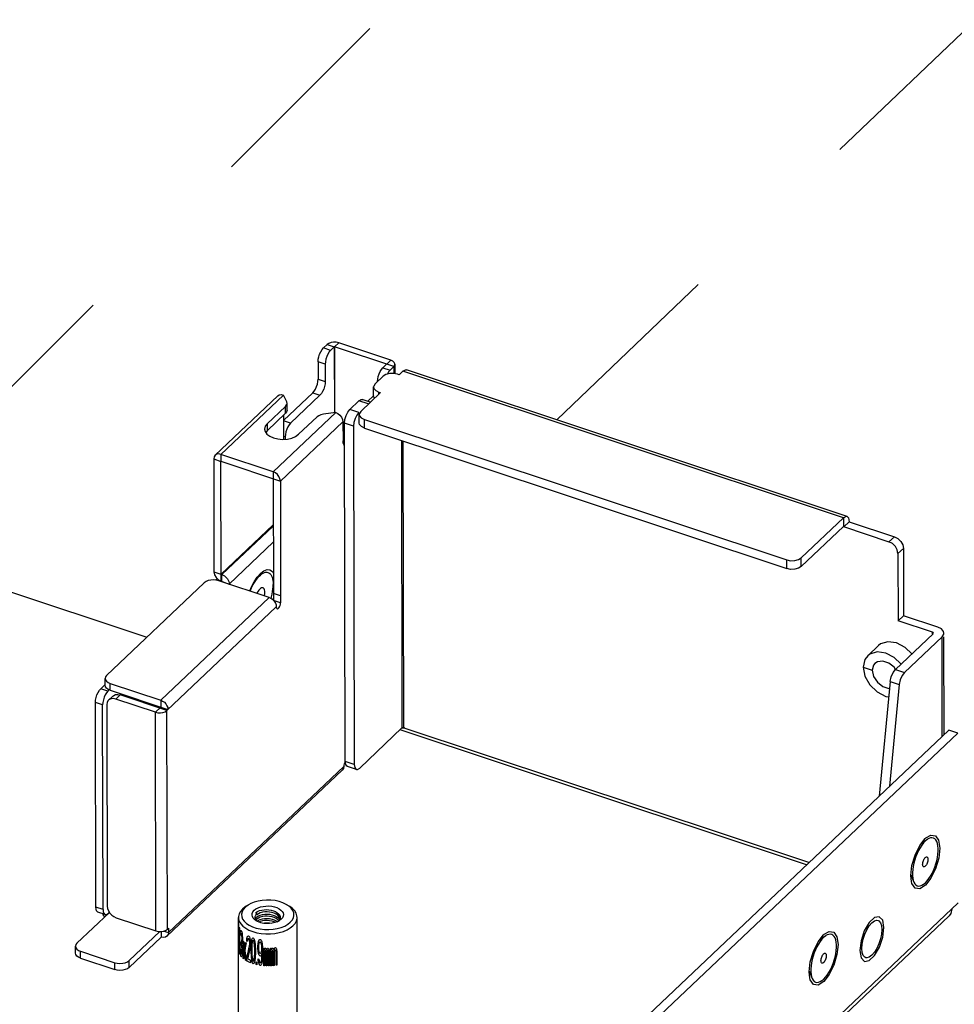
# Model space of a CAD drawing. Extents: x 0 to 1189, y 0 to 841.
# Tile 48 of 256: x 637 to 668, y 173 to 206. Entities that reach past the tile are written whole.
import ezdxf

# ---------------------------------------------------------------- set-up
doc = ezdxf.new("R2010")
doc.units = 0
doc.header["$LTSCALE"] = 65.395
doc.linetypes.add('DASHED', pattern=[0.2, 0.1, -0.1])
doc.layers.get('0').update_dxf_attribs({"linetype": 'CONTINUOUS'})
doc.layers.add('02___PRT_ALL_AXES', color=7, linetype='CONTINUOUS')
doc.layers.add('ALL_FEATURES', color=7, linetype='CONTINUOUS')

msp = doc.modelspace()

# ---------------------------------------------------------------- linework, layer by layer
at = {"color": 7, "linetype": 'DASHED'}
for p, q in [((634.568, 191.969), (660.728, 218.106)), ((654.688, 192.762), (675.322, 212.478))]:
    msp.add_line(p, q, dxfattribs=at)
at = {"color": 3, "linetype": 'Continuous'}
for p, q in [((647.014, 195.279), (646.891, 195.163)), ((649.145, 194.756), (647.403, 195.336)), ((646.713, 194.704), (646.714, 194.125)), ((649.243, 194.541), (649.117, 194.422)), ((649.243, 194.541), (649.243, 194.309)), ((649.282, 194.621), (649.282, 194.302)), ((648.885, 194.216), (648.617, 193.962)), ((648.976, 194.273), (648.885, 194.216)), ((649.099, 194.307), (648.976, 194.273)), ((649.425, 194.265), (649.365, 194.286)), ((649.55, 194.384), (649.425, 194.265)), ((664.263, 189.489), (649.55, 194.384)), ((649.568, 194.4), (649.629, 194.432)), ((649.629, 194.432), (649.672, 194.431)), ((664.385, 189.536), (649.672, 194.431)), ((643.274, 191.579), (645.366, 193.562)), ((643.468, 191.608), (645.56, 193.591)), ((645.56, 192.741), (646.536, 193.666)), ((645.664, 193.362), (645.56, 193.591)), ((648.799, 193.672), (648.137, 193.045)), ((648.368, 193.379), (648.576, 193.575)), ((648.637, 193.744), (648.739, 193.692)), ((648.739, 193.692), (648.799, 193.672)), ((645.626, 193.213), (645.01, 192.629)), ((645.675, 193.313), (645.664, 193.362)), ((647.776, 193.108), (648.08, 193.396)), ((645.211, 191.028), (647.303, 193.011)), ((646.677, 192.861), (646.063, 192.279)), ((647.303, 193.011), (646.892, 192.951)), ((648.092, 192.973), (648.088, 192.945)), ((648.137, 193.045), (648.092, 192.973)), ((648.158, 192.827), (648.259, 192.776)), ((645.452, 190.716), (647.544, 192.699)), ((647.544, 192.699), (647.546, 192.062)), ((647.623, 181.347), (647.598, 192.649)), ((648.259, 192.776), (662.371, 188.081)), ((644.924, 192.453), (644.943, 192.368)), ((645.211, 191.028), (643.468, 191.608)), ((643.226, 191.455), (643.234, 187.68)), ((645.452, 190.716), (645.461, 186.65)), ((664.385, 189.536), (664.434, 189.491)), ((664.263, 189.489), (662.85, 188.15)), ((664.434, 189.491), (664.46, 189.357)), ((664.46, 189.357), (665.965, 188.857)), ((666.266, 188.467), (666.271, 186.218)), ((662.371, 188.081), (662.499, 188.056)), ((662.759, 188.093), (662.85, 188.15)), ((642.912, 187.317), (639.649, 184.225)), ((643.284, 187.409), (643.339, 187.46)), ((643.305, 187.493), (643.383, 187.417)), ((643.392, 187.387), (643.308, 187.407)), ((643.383, 187.417), (643.475, 187.369)), ((645.077, 186.826), (643.392, 187.387)), ((643.475, 187.369), (643.503, 187.36)), ((643.505, 187.356), (643.505, 187.349)), ((644.662, 187.477), (644.695, 187.486)), ((641.456, 183.395), (645.077, 186.826)), ((641.662, 183.049), (645.318, 186.515)), ((667.414, 185.838), (666.271, 186.218)), ((667.62, 185.635), (667.607, 185.693)), ((667.561, 185.514), (666.306, 184.325)), ((667.568, 182.192), (667.561, 185.514)), ((667.627, 182.248), (667.62, 185.515)), ((665.957, 184.493), (665.776, 184.635)), ((666.003, 184.422), (665.957, 184.493)), ((666.306, 184.325), (666.226, 184.218)), ((639.453, 183.778), (639.6, 183.918)), ((639.771, 183.955), (641.456, 183.395)), ((666.13, 183.919), (665.801, 180.517)), ((666.163, 184.072), (666.13, 183.919)), ((666.226, 184.218), (666.163, 184.072)), ((639.29, 176.477), (639.275, 183.319)), ((641.278, 182.994), (639.954, 183.434)), ((639.654, 183.245), (639.668, 176.516)), ((641.294, 175.686), (641.278, 182.994)), ((641.677, 175.741), (641.662, 183.049)), ((668.084, 182.295), (617.142, 134.016)), ((647.623, 181.344), (647.602, 181.309)), ((647.637, 181.249), (647.623, 181.347)), ((647.521, 181.057), (641.665, 175.507)), ((647.569, 181.18), (641.713, 175.631)), ((647.573, 181.222), (647.569, 181.18)), ((666.814, 178.538), (666.998, 178.772)), ((666.998, 178.772), (667.02, 178.792)), ((667.02, 178.792), (667.183, 178.888)), ((666.657, 178.22), (666.814, 178.538)), ((666.553, 177.867), (666.657, 178.22)), ((666.517, 177.533), (666.553, 177.867)), ((666.536, 177.335), (666.517, 177.533)), ((666.817, 177.094), (666.66, 177.115)), ((616.975, 128.174), (668.096, 176.623)), ((667.881, 176.419), (667.847, 176.264)), ((616.94, 127.994), (667.791, 176.188)), ((639.97, 176.126), (641.294, 175.686)), ((665.213, 175.956), (665.299, 176.02)), ((665.299, 176.02), (665.38, 176.043)), ((665.38, 176.043), (665.421, 176.036)), ((667.847, 176.264), (667.791, 176.188)), ((641.677, 175.741), (641.713, 175.775)), ((641.713, 175.775), (641.713, 175.631)), ((665.504, 175.96), (665.537, 175.861)), ((665.537, 175.861), (665.549, 175.731)), ((665.549, 175.731), (665.538, 175.58)), ((640.4, 174.462), (641.473, 175.479)), ((663.416, 175.318), (663.601, 175.553)), ((663.601, 175.553), (663.623, 175.572)), ((663.623, 175.572), (663.786, 175.668)), ((664.89, 175.247), (664.923, 175.41)), ((665.538, 175.58), (665.505, 175.418)), ((663.26, 175), (663.416, 175.318)), ((664.878, 175.096), (664.89, 175.247)), ((638.78, 174.773), (639.921, 174.393)), ((663.156, 174.648), (663.26, 175)), ((665.047, 174.785), (665.007, 174.791)), ((663.12, 174.314), (663.156, 174.648)), ((663.139, 174.116), (663.12, 174.314)), ((663.419, 173.874), (663.262, 173.895))]:
    msp.add_line(p, q, dxfattribs=at)
at = {"color": 7, "linetype": 'Continuous'}
for p, q in [((647.132, 195.083), (646.891, 195.163)), ((647.014, 195.279), (647.255, 195.199)), ((647.255, 195.199), (647.132, 195.083)), ((647.255, 195.199), (647.259, 193.004)), ((647.403, 195.336), (647.26, 195.2)), ((649.243, 194.541), (647.26, 195.2)), ((647.26, 195.2), (647.265, 193.005)), ((646.953, 194.624), (646.713, 194.704)), ((646.953, 194.624), (646.955, 194.045)), ((648.787, 194.379), (648.83, 194.448)), ((648.83, 194.448), (648.877, 194.502)), ((649.145, 194.756), (648.877, 194.502)), ((648.877, 194.502), (649.117, 194.422)), ((646.714, 194.125), (646.955, 194.045)), ((648.568, 193.572), (648.568, 193.861)), ((645.793, 192.654), (646.776, 193.586)), ((646.536, 193.666), (646.776, 193.586)), ((648.579, 193.523), (648.568, 193.572)), ((648.607, 193.49), (648.579, 193.523)), ((648.739, 193.615), (648.739, 193.692)), ((645.626, 192.981), (645.626, 193.213)), ((645.675, 193.082), (645.675, 193.313)), ((648.381, 193.296), (648.08, 193.396)), ((648.458, 193.35), (648.191, 193.438)), ((645.626, 192.981), (645.011, 192.397)), ((645.56, 192.918), (645.561, 192.112)), ((648.077, 193.007), (647.776, 193.108)), ((647.951, 192.803), (647.912, 192.672)), ((648.009, 192.921), (647.951, 192.803)), ((648.077, 193.007), (648.009, 192.921)), ((648.089, 192.655), (648.088, 192.944)), ((645.01, 192.629), (645.011, 192.397)), ((645.793, 192.654), (645.56, 192.732)), ((647.899, 192.549), (647.598, 192.649)), ((647.912, 192.672), (647.899, 192.549)), ((647.899, 192.549), (647.924, 181.247)), ((648.1, 192.607), (648.089, 192.655)), ((648.26, 192.486), (648.259, 192.776)), ((648.26, 192.486), (662.371, 187.792)), ((645.011, 192.397), (644.965, 192.337)), ((645.615, 192.195), (645.561, 192.213)), ((645.615, 192.195), (645.615, 192.115)), ((647.599, 192.131), (647.546, 192.081)), ((647.6, 191.984), (647.551, 192)), ((649.495, 192.076), (649.516, 182.466)), ((649.543, 192.06), (649.564, 182.473)), ((643.468, 191.608), (643.469, 191.376)), ((643.226, 191.455), (643.467, 191.375)), ((643.467, 191.375), (643.468, 191.377)), ((643.475, 187.369), (643.467, 191.375)), ((643.469, 191.376), (645.452, 190.716)), ((645.211, 191.028), (645.22, 186.73)), ((643.475, 187.6), (645.215, 189.25)), ((643.502, 187.591), (645.215, 189.214)), ((664.264, 189.2), (662.851, 187.861)), ((664.262, 189.194), (665.786, 188.687)), ((664.263, 189.489), (664.264, 189.2)), ((664.46, 189.357), (664.281, 189.188)), ((665.786, 188.687), (665.965, 188.857)), ((643.746, 187.276), (645.216, 188.67)), ((665.901, 188.627), (665.786, 188.687)), ((666.087, 188.298), (666.064, 188.416)), ((666.087, 188.298), (666.266, 188.467)), ((666.087, 188.298), (666.092, 186.049)), ((662.371, 187.792), (662.371, 188.081)), ((662.851, 187.861), (662.76, 187.804)), ((662.851, 187.861), (662.85, 188.15)), ((634.715, 187.584), (640.99, 185.496)), ((643.234, 187.68), (643.502, 187.591)), ((643.503, 187.36), (643.502, 187.591)), ((644.682, 187.507), (644.798, 187.638)), ((643.505, 187.356), (643.746, 187.276)), ((643.746, 187.276), (643.746, 187.269)), ((644.576, 187.347), (644.682, 187.507)), ((645.461, 186.882), (645.22, 186.962)), ((645.22, 186.804), (645.204, 186.748)), ((645.461, 186.65), (645.22, 186.73)), ((666.271, 186.218), (666.092, 186.049)), ((667.236, 185.668), (666.092, 186.049)), ((666.005, 184.425), (667.26, 185.614)), ((667.236, 185.614), (667.236, 185.668)), ((667.26, 185.614), (667.27, 185.635)), ((665.433, 185.219), (665.076, 184.88)), ((666.181, 184.606), (665.964, 184.818)), ((664.925, 184.495), (665.226, 184.395)), ((664.925, 184.495), (664.983, 184.2)), ((665.925, 184.318), (666.005, 184.425)), ((666.005, 184.425), (666.306, 184.325)), ((639.6, 183.892), (639.6, 184.124)), ((639.772, 183.724), (639.771, 183.955)), ((665.829, 184.019), (665.459, 180.193)), ((665.829, 184.019), (666.13, 183.919)), ((639.694, 183.698), (639.453, 183.778)), ((639.694, 183.698), (639.737, 183.739)), ((639.772, 183.724), (641.697, 183.083)), ((639.516, 183.239), (639.275, 183.319)), ((639.857, 183.534), (639.714, 183.399)), ((640.097, 183.57), (639.954, 183.434)), ((641.662, 183.049), (640.097, 183.57)), ((641.456, 183.395), (641.457, 183.163)), ((639.53, 176.396), (639.516, 183.239)), ((641.278, 182.994), (641.457, 183.163)), ((667.783, 182.395), (616.944, 134.214)), ((649.516, 182.466), (648.103, 181.127)), ((663.028, 177.889), (649.453, 182.406)), ((663.109, 177.966), (649.522, 182.486)), ((649.594, 182.502), (649.564, 182.473)), ((668.084, 182.295), (667.783, 182.395)), ((647.924, 181.247), (647.623, 181.347)), ((647.636, 181.256), (647.587, 181.272)), ((647.992, 181.084), (647.691, 181.184)), ((647.992, 181.084), (648.035, 181.084)), ((648.035, 181.084), (648.103, 181.127)), ((666.887, 178.625), (667.077, 178.748)), ((666.827, 178.466), (666.776, 178.373)), ((666.88, 178.621), (666.879, 178.621)), ((666.882, 178.624), (666.903, 178.628)), ((666.553, 177.527), (666.52, 177.561)), ((666.527, 177.558), (666.524, 177.559)), ((666.529, 177.552), (666.608, 177.339)), ((639.53, 176.396), (639.29, 176.477)), ((644.277, 176.488), (644.189, 176.417)), ((644.312, 176.51), (644.277, 176.488)), ((644.363, 176.54), (644.279, 176.474)), ((644.389, 176.557), (644.312, 176.51)), ((644.389, 176.557), (644.363, 176.54)), ((645.672, 176.559), (645.749, 176.513)), ((645.742, 176.511), (645.672, 176.559)), ((645.817, 176.441), (645.742, 176.511)), ((639.743, 176.303), (638.657, 175.274)), ((639.599, 176.234), (639.358, 176.314)), ((639.741, 176.306), (639.71, 176.276)), ((644.063, 170.462), (644.051, 176.134)), ((644.652, 176.034), (644.624, 176.078)), ((644.67, 176.257), (644.638, 176.299)), ((644.67, 176.083), (644.641, 176.052)), ((644.722, 175.984), (644.646, 176.022)), ((644.687, 176.001), (644.652, 176.034)), ((644.67, 176.228), (644.67, 176.257)), ((645.392, 176.016), (645.369, 175.999)), ((645.425, 176.055), (645.392, 176.016)), ((645.445, 176.096), (645.425, 176.055)), ((645.443, 176.093), (645.438, 176.113)), ((645.451, 176.137), (645.445, 176.096)), ((646.023, 170.466), (646.011, 176.139)), ((644.052, 175.932), (644.052, 175.925)), ((644.092, 175.776), (644.094, 174.907)), ((644.118, 175.677), (644.126, 175.703)), ((644.126, 175.703), (644.142, 175.702)), ((644.142, 175.702), (644.146, 175.697)), ((640.4, 174.694), (641.426, 175.666)), ((641.473, 175.666), (641.473, 175.479)), ((641.56, 175.682), (641.713, 175.631)), ((644.084, 174.927), (644.083, 175.611)), ((644.109, 175.544), (644.111, 175.615)), ((644.119, 175.53), (644.109, 175.544)), ((644.111, 175.615), (644.118, 175.677)), ((644.123, 175.579), (644.119, 175.53)), ((644.129, 175.608), (644.123, 175.579)), ((644.139, 175.612), (644.129, 175.608)), ((644.148, 175.602), (644.139, 175.612)), ((644.16, 175.57), (644.148, 175.602)), ((644.167, 175.525), (644.16, 175.57)), ((644.162, 175.66), (644.172, 175.613)), ((644.163, 175.327), (644.168, 175.359)), ((644.172, 175.465), (644.167, 175.525)), ((644.168, 175.359), (644.172, 175.428)), ((644.172, 175.613), (644.182, 175.529)), ((644.172, 175.428), (644.172, 175.465)), ((644.182, 175.529), (644.185, 175.453)), ((644.185, 175.416), (644.182, 175.344)), ((644.185, 175.453), (644.185, 175.416)), ((644.208, 175.357), (644.224, 175.344)), ((644.333, 175.343), (644.336, 175.415)), ((644.336, 175.415), (644.349, 175.482)), ((644.349, 175.482), (644.362, 175.512)), ((644.356, 175.386), (644.349, 175.334)), ((644.366, 175.418), (644.356, 175.386)), ((644.362, 175.512), (644.385, 175.519)), ((644.382, 175.428), (644.366, 175.418)), ((644.395, 175.422), (644.382, 175.428)), ((644.385, 175.519), (644.399, 175.512)), ((644.412, 175.395), (644.395, 175.422)), ((644.399, 175.512), (644.419, 175.484)), ((644.423, 175.354), (644.412, 175.395)), ((644.419, 175.484), (644.433, 175.441)), ((644.43, 175.295), (644.423, 175.354)), ((644.433, 175.441), (644.447, 175.361)), ((644.447, 175.361), (644.451, 175.286)), ((644.494, 175.343), (644.505, 175.395)), ((644.505, 175.395), (644.523, 175.444)), ((644.523, 175.444), (644.546, 175.455)), ((644.546, 175.362), (644.527, 175.35)), ((644.546, 175.455), (644.569, 175.429)), ((644.565, 175.338), (644.546, 175.362)), ((644.569, 175.429), (644.589, 175.368)), ((644.589, 175.368), (644.601, 175.309)), ((644.723, 175.337), (644.744, 175.388)), ((644.744, 175.388), (644.766, 175.403)), ((644.766, 175.403), (644.788, 175.4)), ((644.788, 175.4), (644.81, 175.378)), ((644.81, 175.378), (644.833, 175.32)), ((663.483, 175.401), (663.482, 175.402)), ((663.484, 175.405), (663.506, 175.408)), ((663.49, 175.406), (663.679, 175.528)), ((638.608, 174.941), (638.608, 175.173)), ((644.108, 175.086), (644.118, 175.071)), ((644.11, 175.027), (644.108, 175.086)), ((644.114, 174.966), (644.11, 175.027)), ((644.118, 175.071), (644.12, 175.031)), ((644.12, 175.031), (644.124, 174.988)), ((644.14, 175.317), (644.149, 175.306)), ((644.14, 175.243), (644.14, 175.317)), ((644.149, 175.232), (644.14, 175.243)), ((644.149, 175.306), (644.163, 175.327)), ((644.163, 175.198), (644.149, 175.232)), ((644.171, 175.153), (644.163, 175.198)), ((644.178, 175.294), (644.168, 175.248)), ((644.168, 175.248), (644.18, 175.199)), ((644.176, 175.075), (644.171, 175.153)), ((644.176, 175.001), (644.176, 175.075)), ((644.182, 175.344), (644.178, 175.294)), ((644.18, 175.199), (644.185, 175.139)), ((644.185, 175.139), (644.188, 175.062)), ((644.188, 175.062), (644.188, 174.988)), ((644.247, 175.031), (644.231, 175.162)), ((644.243, 175.186), (644.256, 175.08)), ((644.256, 175.08), (644.268, 175.166)), ((644.28, 175.124), (644.264, 175.018)), ((644.287, 175.298), (644.306, 175.286)), ((644.349, 175.334), (644.333, 175.343)), ((644.423, 175.187), (644.43, 175.258)), ((644.43, 175.258), (644.43, 175.295)), ((644.448, 175.177), (644.441, 175.124)), ((644.451, 175.249), (644.448, 175.177)), ((644.451, 175.286), (644.451, 175.249)), ((644.48, 175.127), (644.483, 175.218)), ((644.48, 174.961), (644.48, 175.127)), ((644.483, 175.218), (644.487, 175.272)), ((644.487, 175.272), (644.494, 175.343)), ((644.502, 175.211), (644.498, 175.102)), ((644.498, 175.102), (644.499, 174.972)), ((644.516, 175.317), (644.502, 175.211)), ((644.527, 175.35), (644.516, 175.317)), ((644.577, 175.297), (644.565, 175.338)), ((644.593, 175.182), (644.577, 175.297)), ((644.597, 175.07), (644.593, 175.182)), ((644.597, 174.941), (644.597, 175.07)), ((644.601, 175.309), (644.609, 175.233)), ((644.609, 175.233), (644.613, 175.177)), ((644.613, 175.177), (644.617, 175.083)), ((644.617, 175.083), (644.617, 174.917)), ((644.702, 175.174), (644.711, 175.265)), ((644.703, 175.1), (644.702, 175.174)), ((644.711, 175.006), (644.703, 175.1)), ((644.711, 175.265), (644.723, 175.337)), ((644.728, 175.206), (644.724, 175.152)), ((644.724, 175.152), (644.724, 175.115)), ((644.724, 175.115), (644.728, 175.059)), ((644.736, 175.26), (644.728, 175.206)), ((644.728, 175.059), (644.737, 175.002)), ((644.749, 175.295), (644.736, 175.26)), ((644.762, 175.311), (644.749, 175.295)), ((644.793, 175.307), (644.762, 175.311)), ((644.806, 175.287), (644.793, 175.307)), ((644.82, 175.248), (644.806, 175.287)), ((644.829, 175.191), (644.82, 175.248)), ((644.82, 174.989), (644.829, 175.044)), ((644.833, 175.135), (644.829, 175.191)), ((644.829, 175.044), (644.833, 175.098)), ((644.833, 175.32), (644.847, 175.245)), ((644.833, 175.098), (644.833, 175.135)), ((644.847, 175.245), (644.856, 175.151)), ((644.856, 175.151), (644.861, 175.022)), ((644.898, 175.111), (644.922, 175.109)), ((644.899, 174.52), (644.898, 175.111)), ((644.922, 175.109), (644.922, 175.054)), ((644.922, 175.054), (644.931, 175.09)), ((644.931, 175.09), (644.946, 175.108)), ((644.946, 175.034), (644.931, 175.016)), ((644.946, 175.108), (644.965, 175.107)), ((644.956, 175.033), (644.946, 175.034)), ((644.965, 175.015), (644.956, 175.033)), ((644.965, 175.107), (644.98, 175.088)), ((644.98, 175.088), (644.995, 175.032)), ((644.995, 175.032), (645.01, 175.087)), ((645.01, 175.087), (645.025, 175.106)), ((645.02, 175.032), (645.01, 175.014)), ((645.035, 175.032), (645.02, 175.032)), ((645.025, 175.106), (645.045, 175.106)), ((645.045, 175.013), (645.035, 175.032)), ((645.045, 175.106), (645.061, 175.088)), ((645.061, 175.088), (645.071, 175.051)), ((645.071, 175.051), (645.082, 174.959)), ((645.124, 175.108), (645.151, 175.11)), ((645.125, 174.517), (645.124, 175.108)), ((645.151, 175.11), (645.151, 175.055)), ((645.151, 175.055), (645.162, 175.092)), ((645.162, 175.092), (645.179, 175.112)), ((645.179, 175.038), (645.163, 175.018)), ((645.179, 175.112), (645.202, 175.114)), ((645.19, 175.039), (645.179, 175.038)), ((645.202, 175.022), (645.19, 175.039)), ((645.202, 175.114), (645.219, 175.098)), ((645.219, 175.098), (645.236, 175.044)), ((645.236, 175.044), (645.254, 175.102)), ((645.254, 175.028), (645.248, 175.009)), ((645.254, 175.102), (645.272, 175.123)), ((645.266, 175.048), (645.254, 175.028)), ((645.284, 175.051), (645.266, 175.048)), ((645.272, 175.123), (645.296, 175.126)), ((645.296, 175.034), (645.284, 175.051)), ((645.296, 175.126), (645.314, 175.111)), ((645.302, 175.017), (645.296, 175.034)), ((645.314, 175.111), (645.327, 175.076)), ((645.327, 175.076), (645.339, 174.986)), ((663.43, 175.246), (663.378, 175.153)), ((638.779, 175.004), (639.92, 174.624)), ((638.78, 174.773), (638.779, 175.004)), ((644.12, 174.92), (644.114, 174.966)), ((644.128, 174.872), (644.12, 174.92)), ((644.124, 174.988), (644.128, 174.964)), ((644.128, 174.964), (644.139, 174.932)), ((644.137, 174.842), (644.128, 174.872)), ((644.139, 174.932), (644.152, 174.915)), ((644.152, 174.915), (644.164, 174.921)), ((644.164, 174.829), (644.155, 174.82)), ((644.164, 174.921), (644.169, 174.934)), ((644.174, 174.855), (644.164, 174.829)), ((644.169, 174.934), (644.173, 174.966)), ((644.173, 174.966), (644.176, 175.001)), ((644.181, 174.885), (644.174, 174.855)), ((644.186, 174.935), (644.181, 174.885)), ((644.188, 174.988), (644.186, 174.935)), ((644.209, 174.766), (644.224, 174.871)), ((644.225, 174.753), (644.209, 174.766)), ((644.243, 174.882), (644.225, 174.753)), ((644.256, 174.969), (644.243, 174.882)), ((644.289, 174.707), (644.275, 174.812)), ((644.289, 174.825), (644.307, 174.695)), ((644.307, 174.695), (644.289, 174.707)), ((644.332, 174.68), (644.332, 174.772)), ((644.452, 174.713), (644.452, 174.621)), ((644.484, 174.867), (644.48, 174.961)), ((644.488, 174.81), (644.484, 174.867)), ((644.495, 174.734), (644.488, 174.81)), ((644.507, 174.674), (644.495, 174.734)), ((644.499, 174.972), (644.502, 174.86)), ((644.502, 174.86), (644.518, 174.744)), ((644.518, 174.744), (644.529, 174.703)), ((644.529, 174.703), (644.548, 174.679)), ((644.567, 174.691), (644.578, 174.725)), ((644.578, 174.725), (644.594, 174.831)), ((644.602, 174.7), (644.59, 174.647)), ((644.594, 174.831), (644.597, 174.941)), ((644.61, 174.771), (644.602, 174.7)), ((644.613, 174.826), (644.61, 174.771)), ((644.617, 174.917), (644.613, 174.826)), ((644.724, 174.93), (644.711, 175.006)), ((644.712, 174.748), (644.733, 174.744)), ((644.716, 174.692), (644.712, 174.748)), ((644.746, 174.871), (644.724, 174.93)), ((644.733, 174.744), (644.742, 174.687)), ((644.737, 175.002), (644.75, 174.963)), ((644.767, 174.849), (644.746, 174.871)), ((644.75, 174.963), (644.763, 174.942)), ((644.763, 174.942), (644.793, 174.937)), ((644.789, 174.846), (644.767, 174.849)), ((644.811, 174.861), (644.789, 174.846)), ((644.793, 174.937), (644.807, 174.954)), ((644.807, 174.954), (644.82, 174.989)), ((644.838, 174.932), (644.811, 174.861)), ((644.821, 174.675), (644.83, 174.73)), ((644.83, 174.73), (644.834, 174.784)), ((644.834, 174.784), (644.838, 174.895)), ((644.838, 174.895), (644.838, 174.932)), ((644.857, 174.763), (644.848, 174.672)), ((644.861, 174.892), (644.857, 174.763)), ((644.861, 175.022), (644.861, 174.892)), ((644.931, 175.016), (644.922, 174.98)), ((644.922, 174.98), (644.923, 174.518)), ((644.97, 174.996), (644.965, 175.015)), ((644.975, 174.959), (644.97, 174.996)), ((644.976, 174.515), (644.975, 174.959)), ((645.005, 174.995), (645, 174.958)), ((645, 174.958), (645.001, 174.515)), ((645.01, 175.014), (645.005, 174.995)), ((645.051, 174.995), (645.045, 175.013)), ((645.056, 174.958), (645.051, 174.995)), ((645.057, 174.515), (645.056, 174.958)), ((645.082, 174.959), (645.083, 174.515)), ((645.163, 175.018), (645.152, 174.981)), ((645.152, 174.981), (645.153, 174.519)), ((645.207, 175.004), (645.202, 175.022)), ((645.213, 174.968), (645.207, 175.004)), ((645.214, 174.524), (645.213, 174.968)), ((645.248, 175.009), (645.242, 174.971)), ((645.242, 174.971), (645.243, 174.528)), ((645.308, 174.981), (645.302, 175.017)), ((645.309, 174.537), (645.308, 174.981)), ((645.339, 174.986), (645.34, 174.543)), ((639.921, 174.393), (639.92, 174.624)), ((640.4, 174.462), (640.4, 174.694)), ((644.525, 174.612), (644.507, 174.674)), ((644.548, 174.586), (644.525, 174.612)), ((644.548, 174.679), (644.567, 174.691)), ((644.571, 174.598), (644.548, 174.586)), ((644.59, 174.647), (644.571, 174.598)), ((644.65, 174.65), (644.67, 174.646)), ((644.65, 174.558), (644.65, 174.65)), ((644.671, 174.553), (644.65, 174.558)), ((644.67, 174.646), (644.671, 174.553)), ((644.729, 174.615), (644.716, 174.692)), ((644.751, 174.556), (644.729, 174.615)), ((644.742, 174.687), (644.755, 174.648)), ((644.772, 174.534), (644.751, 174.556)), ((644.755, 174.648), (644.768, 174.627)), ((644.768, 174.627), (644.794, 174.623)), ((644.79, 174.532), (644.772, 174.534)), ((644.812, 174.547), (644.79, 174.532)), ((644.794, 174.623), (644.807, 174.64)), ((644.807, 174.64), (644.821, 174.675)), ((644.835, 174.6), (644.812, 174.547)), ((644.848, 174.672), (644.835, 174.6)), ((644.923, 174.518), (644.899, 174.52)), ((645.001, 174.515), (644.976, 174.515)), ((645.083, 174.515), (645.057, 174.515)), ((645.153, 174.519), (645.125, 174.517)), ((645.243, 174.528), (645.214, 174.524)), ((645.34, 174.543), (645.309, 174.537)), ((663.155, 174.307), (663.123, 174.342)), ((663.129, 174.339), (663.127, 174.339)), ((663.132, 174.332), (663.21, 174.119))]:
    msp.add_line(p, q, dxfattribs=at)
at = {"color": 3, "linetype": 'Continuous'}
for points in [[(646.713, 194.704), (646.719, 194.785), (646.736, 194.871), (646.765, 194.958), (646.802, 195.039), (646.845, 195.109), (646.891, 195.163)], [(647.403, 195.336), (647.321, 195.354), (647.232, 195.357), (647.146, 195.345), (647.071, 195.318), (647.014, 195.279)], [(649.282, 194.621), (649.281, 194.636), (649.259, 194.683), (649.212, 194.725), (649.145, 194.756)], [(649.243, 194.541), (649.275, 194.586), (649.282, 194.621)], [(646.536, 193.666), (646.582, 193.72), (646.625, 193.79), (646.662, 193.871), (646.69, 193.958), (646.708, 194.044), (646.714, 194.125)], [(649.117, 194.422), (649.071, 194.368), (649.028, 194.298), (649.022, 194.286)], [(649.365, 194.286), (649.236, 194.311), (649.099, 194.307)], [(648.617, 193.962), (648.571, 193.889), (648.568, 193.861)], [(648.568, 193.861), (648.578, 193.813), (648.637, 193.744)], [(645.366, 193.562), (645.418, 193.594), (645.485, 193.604), (645.56, 193.591)], [(645.626, 193.213), (645.662, 193.26), (645.675, 193.313)], [(648.08, 193.396), (648.149, 193.439), (648.192, 193.438)], [(646.892, 192.951), (646.807, 192.932), (646.734, 192.901), (646.677, 192.861)], [(647.303, 193.011), (647.378, 192.975), (647.445, 192.92), (647.498, 192.851), (647.532, 192.775), (647.544, 192.699)], [(647.598, 192.649), (647.612, 192.772), (647.65, 192.903)], [(647.65, 192.903), (647.708, 193.021), (647.776, 193.108)], [(648.088, 192.945), (648.099, 192.896), (648.158, 192.827)], [(645.01, 192.629), (644.947, 192.546), (644.924, 192.453)], [(644.943, 192.368), (645.002, 192.285), (645.098, 192.213), (645.224, 192.157), (645.371, 192.122), (645.529, 192.109), (645.688, 192.12), (645.836, 192.154), (645.964, 192.208), (646.063, 192.279)], [(647.6, 191.907), (647.599, 191.907), (647.57, 191.94), (647.552, 191.993), (647.546, 192.062)], [(643.274, 191.579), (643.238, 191.523), (643.226, 191.455)], [(643.468, 191.608), (643.393, 191.621), (643.326, 191.611), (643.274, 191.579)], [(645.452, 190.716), (645.44, 190.792), (645.406, 190.868), (645.353, 190.937), (645.286, 190.992), (645.211, 191.028)], [(664.263, 189.489), (664.361, 189.54), (664.385, 189.536)], [(665.965, 188.857), (666.08, 188.796), (666.178, 188.701)], [(666.178, 188.701), (666.243, 188.585), (666.266, 188.467)], [(662.499, 188.056), (662.636, 188.06), (662.759, 188.093)], [(643.234, 187.68), (643.253, 187.586), (643.305, 187.493)], [(643.308, 187.407), (643.218, 187.414), (643.127, 187.408), (643.042, 187.389), (642.969, 187.358), (642.912, 187.317)], [(643.503, 187.36), (643.504, 187.359), (643.505, 187.358), (643.505, 187.356)], [(645.077, 186.826), (645.139, 186.798), (645.197, 186.755)], [(645.197, 186.755), (645.247, 186.702), (645.286, 186.641), (645.31, 186.577), (645.318, 186.515)], [(645.345, 186.45), (645.354, 186.448), (645.377, 186.457), (645.402, 186.48), (645.426, 186.516), (645.445, 186.56), (645.457, 186.606), (645.461, 186.65)], [(645.318, 186.515), (645.323, 186.479), (645.335, 186.456), (645.345, 186.45)], [(667.607, 185.693), (667.536, 185.776), (667.414, 185.838)], [(667.561, 185.514), (667.615, 185.601), (667.62, 185.635)], [(665.317, 184.626), (665.272, 184.57), (665.226, 184.395)], [(665.776, 184.635), (665.577, 184.702), (665.397, 184.679), (665.317, 184.626)], [(665.226, 184.395), (665.272, 184.19), (665.399, 183.998)], [(639.649, 184.225), (639.613, 184.178), (639.6, 184.124)], [(639.6, 184.124), (639.611, 184.076), (639.645, 184.028), (639.699, 183.987), (639.771, 183.955)], [(665.399, 183.998), (665.579, 183.855), (665.778, 183.789), (665.807, 183.792)], [(639.275, 183.319), (639.281, 183.4), (639.298, 183.486), (639.327, 183.573), (639.364, 183.654), (639.407, 183.724), (639.453, 183.778)], [(639.714, 183.399), (639.694, 183.376), (639.664, 183.316), (639.654, 183.245)], [(639.954, 183.434), (639.876, 183.45), (639.804, 183.445), (639.741, 183.42), (639.714, 183.399)], [(641.456, 183.395), (641.518, 183.366), (641.577, 183.324), (641.626, 183.27), (641.665, 183.21), (641.689, 183.146), (641.697, 183.083)], [(641.278, 182.994), (641.359, 182.976), (641.447, 182.972), (641.531, 182.985), (641.606, 183.011), (641.662, 183.049)], [(647.602, 181.309), (647.584, 181.267), (647.573, 181.222)], [(647.569, 181.18), (647.558, 181.113), (647.521, 181.057)], [(647.691, 181.185), (647.676, 181.192), (647.637, 181.249)], [(667.183, 178.888), (667.34, 178.867), (667.445, 178.713), (667.483, 178.449)], [(667.483, 178.449), (667.447, 178.115), (667.342, 177.762), (667.186, 177.444)], [(666.66, 177.115), (666.554, 177.269), (666.536, 177.335)], [(667.186, 177.444), (667.002, 177.21), (666.817, 177.094)], [(639.358, 176.314), (639.342, 176.322), (639.314, 176.355), (639.296, 176.407), (639.29, 176.477)], [(639.668, 176.516), (639.679, 176.438), (639.709, 176.358)], [(639.709, 176.358), (639.757, 176.282), (639.819, 176.215), (639.892, 176.162), (639.97, 176.126)], [(639.586, 176.154), (639.534, 176.221), (639.515, 176.262)], [(665.421, 176.036), (665.45, 176.022), (665.504, 175.96)], [(641.294, 175.686), (641.375, 175.668), (641.462, 175.665)], [(641.462, 175.665), (641.547, 175.677), (641.621, 175.703), (641.677, 175.741)], [(664.923, 175.41), (664.976, 175.573), (665.045, 175.725)], [(665.045, 175.725), (665.126, 175.856), (665.213, 175.956)], [(641.665, 175.507), (641.615, 175.476), (641.548, 175.466), (641.473, 175.479)], [(641.713, 175.631), (641.702, 175.563), (641.665, 175.507)], [(663.786, 175.668), (663.943, 175.647), (664.048, 175.493), (664.085, 175.229)], [(665.505, 175.418), (665.452, 175.255), (665.382, 175.103), (665.302, 174.972), (665.215, 174.871)], [(664.085, 175.229), (664.049, 174.895), (663.945, 174.542)], [(664.924, 174.867), (664.89, 174.966), (664.878, 175.096)], [(638.78, 174.773), (638.708, 174.804), (638.653, 174.845), (638.619, 174.893), (638.608, 174.941)], [(665.007, 174.791), (664.977, 174.805), (664.924, 174.867)], [(665.215, 174.871), (665.128, 174.807), (665.047, 174.785)], [(640.4, 174.462), (640.344, 174.422), (640.271, 174.391), (640.186, 174.372), (640.095, 174.366), (640.005, 174.373), (639.921, 174.393)], [(663.945, 174.542), (663.789, 174.224), (663.604, 173.99), (663.419, 173.874)], [(663.262, 173.895), (663.157, 174.05), (663.139, 174.116)]]:
    msp.add_lwpolyline(points, dxfattribs=at)
at = {"color": 7, "linetype": 'Continuous'}
for points in [[(647.26, 195.2), (647.259, 195.2), (647.258, 195.2), (647.257, 195.2), (647.255, 195.2), (647.255, 195.199)], [(647.132, 195.083), (647.085, 195.029), (647.042, 194.959), (647.005, 194.878), (646.977, 194.791), (646.959, 194.704), (646.953, 194.624)], [(648.698, 194.043), (648.704, 194.124), (648.722, 194.211), (648.75, 194.297), (648.787, 194.379)], [(646.955, 194.045), (646.949, 193.964), (646.931, 193.878), (646.903, 193.791), (646.866, 193.71), (646.823, 193.64), (646.776, 193.586)], [(645.675, 193.082), (645.662, 193.028), (645.626, 192.981)], [(645.793, 192.654), (645.747, 192.6), (645.704, 192.531), (645.667, 192.449), (645.638, 192.363), (645.621, 192.276), (645.615, 192.195)], [(648.26, 192.486), (648.159, 192.538), (648.1, 192.607)], [(643.469, 191.376), (643.468, 191.377), (643.467, 191.376), (643.467, 191.376)], [(643.467, 191.376), (643.467, 191.376), (643.467, 191.376), (643.467, 191.375)], [(664.264, 189.2), (664.272, 189.204), (664.276, 189.203)], [(664.276, 189.203), (664.279, 189.2), (664.281, 189.188)], [(666.064, 188.416), (665.999, 188.532), (665.901, 188.627)], [(643.502, 187.591), (643.545, 187.573), (643.586, 187.549), (643.624, 187.519), (643.659, 187.484), (643.689, 187.446), (643.713, 187.404), (643.731, 187.361), (643.742, 187.318), (643.746, 187.276)], [(644.798, 187.638), (644.905, 187.719), (645.011, 187.759), (645.106, 187.752), (645.185, 187.699), (645.218, 187.646)], [(662.76, 187.804), (662.636, 187.77), (662.5, 187.766), (662.371, 187.792)], [(644.435, 187.04), (644.482, 187.161), (644.576, 187.347)], [(667.27, 185.635), (667.261, 185.654), (667.236, 185.668)], [(666.034, 185.308), (665.746, 185.348), (665.502, 185.273), (665.434, 185.219)], [(666.546, 184.938), (666.322, 185.157), (666.034, 185.308)], [(665.964, 184.818), (665.676, 184.969), (665.388, 185.009), (665.145, 184.934), (665.076, 184.88)], [(665.076, 184.88), (664.982, 184.753), (664.925, 184.495)], [(665.829, 184.019), (665.862, 184.172), (665.925, 184.318)], [(664.983, 184.2), (665.147, 183.91), (665.391, 183.672)], [(639.694, 183.698), (639.647, 183.644), (639.604, 183.574), (639.567, 183.493), (639.539, 183.406), (639.521, 183.32), (639.516, 183.239)], [(639.772, 183.724), (639.7, 183.755), (639.645, 183.796), (639.611, 183.844), (639.6, 183.892)], [(639.857, 183.534), (639.884, 183.556), (639.947, 183.581), (640.019, 183.586), (640.097, 183.57)], [(665.391, 183.672), (665.679, 183.522), (665.78, 183.507)], [(649.516, 182.466), (649.529, 182.473), (649.546, 182.475), (649.564, 182.473)], [(647.924, 181.247), (647.937, 181.149), (647.976, 181.092), (647.992, 181.084)], [(666.998, 178.686), (666.94, 178.624), (666.883, 178.55), (666.827, 178.466)], [(667.077, 178.748), (667.057, 178.735), (666.998, 178.686)], [(667.001, 177.296), (667.06, 177.358), (667.117, 177.432), (667.172, 177.516), (667.224, 177.609), (667.272, 177.709), (667.315, 177.814), (667.351, 177.923), (667.382, 178.032), (667.405, 178.141), (667.42, 178.248), (667.428, 178.349), (667.428, 178.444), (667.42, 178.531), (667.404, 178.607), (667.38, 178.672), (667.35, 178.724), (667.313, 178.762), (667.27, 178.786), (667.222, 178.796)], [(667.222, 178.796), (667.17, 178.79), (667.115, 178.77), (667.077, 178.748)], [(666.776, 178.373), (666.728, 178.273), (666.685, 178.168), (666.648, 178.059), (666.618, 177.95), (666.595, 177.841), (666.579, 177.734)], [(666.912, 177.936), (666.917, 177.968), (666.925, 178.001), (666.936, 178.033)], [(666.936, 178.033), (666.95, 178.064), (666.965, 178.092), (666.982, 178.116), (667, 178.136)], [(667, 178.136), (667.017, 178.149), (667.034, 178.157), (667.049, 178.158), (667.055, 178.157)], [(667.055, 178.157), (667.063, 178.153), (667.074, 178.142), (667.082, 178.125), (667.087, 178.102), (667.089, 178.076), (667.088, 178.046), (667.083, 178.014), (667.074, 177.981), (667.063, 177.949), (667.05, 177.918), (667.035, 177.89), (667.018, 177.866), (667, 177.846)], [(666.579, 177.734), (666.572, 177.633), (666.572, 177.538), (666.58, 177.451), (666.596, 177.375), (666.608, 177.339)], [(666.945, 177.825), (666.937, 177.829), (666.926, 177.84), (666.917, 177.857), (666.912, 177.88), (666.91, 177.906), (666.912, 177.936)], [(667, 177.846), (666.983, 177.833), (666.966, 177.825), (666.95, 177.824), (666.945, 177.825)], [(666.608, 177.339), (666.62, 177.31), (666.65, 177.258), (666.687, 177.22), (666.73, 177.196), (666.778, 177.186), (666.83, 177.192), (666.885, 177.212), (666.943, 177.247), (667.001, 177.296)], [(645.672, 176.559), (645.649, 176.573), (645.539, 176.625), (645.414, 176.666), (645.28, 176.696), (645.138, 176.712), (644.994, 176.715), (644.85, 176.705), (644.712, 176.681), (644.582, 176.645), (644.465, 176.598), (644.389, 176.557)], [(639.53, 176.396), (639.537, 176.327), (639.555, 176.274), (639.583, 176.241), (639.599, 176.234)], [(644.189, 176.417), (644.121, 176.339), (644.075, 176.257), (644.053, 176.171), (644.051, 176.134)], [(644.279, 176.474), (644.215, 176.401), (644.174, 176.323), (644.157, 176.242), (644.163, 176.161), (644.193, 176.081), (644.245, 176.006), (644.319, 175.936), (644.413, 175.874), (644.523, 175.822)], [(644.646, 176.022), (644.59, 176.063), (644.545, 176.111), (644.517, 176.163), (644.506, 176.217), (644.513, 176.272), (644.538, 176.324), (644.58, 176.374)], [(644.58, 176.374), (644.637, 176.418), (644.707, 176.455), (644.788, 176.485), (644.878, 176.506), (644.973, 176.517), (645.07, 176.518), (645.165, 176.509), (645.256, 176.49), (645.34, 176.463), (645.412, 176.427), (645.472, 176.384), (645.517, 176.336), (645.545, 176.284), (645.556, 176.23), (645.549, 176.175), (645.524, 176.122), (645.482, 176.073)], [(644.638, 176.299), (644.691, 176.333), (644.756, 176.362), (644.831, 176.382), (644.91, 176.394), (644.991, 176.398), (645.073, 176.393), (645.151, 176.379), (645.225, 176.357), (645.291, 176.329), (645.347, 176.293)], [(646.011, 176.139), (646.007, 176.189), (645.981, 176.274), (645.931, 176.356), (645.86, 176.432), (645.768, 176.501), (645.749, 176.513)], [(645.783, 175.973), (645.846, 176.046), (645.888, 176.124), (645.905, 176.205), (645.899, 176.286), (645.869, 176.366), (645.817, 176.441)], [(639.599, 176.234), (639.62, 176.231), (639.663, 176.242), (639.71, 176.276)], [(639.73, 176.29), (639.729, 176.291), (639.729, 176.291), (639.728, 176.292), (639.728, 176.293), (639.728, 176.293)], [(644.051, 176.134), (644.055, 176.084), (644.081, 175.999), (644.131, 175.917), (644.203, 175.841), (644.295, 175.772), (644.405, 175.712), (644.53, 175.662)], [(644.611, 176.136), (644.615, 176.17), (644.635, 176.215), (644.67, 176.257)], [(644.624, 176.078), (644.612, 176.123), (644.611, 176.136)], [(644.67, 176.155), (644.635, 176.117), (644.621, 176.088)], [(645.438, 176.113), (645.41, 176.161), (645.366, 176.206), (645.309, 176.245), (645.243, 176.276), (645.169, 176.299), (645.09, 176.314), (645.009, 176.321), (644.929, 176.318), (644.852, 176.307), (644.781, 176.288), (644.719, 176.261), (644.67, 176.228)], [(644.67, 176.155), (644.719, 176.188), (644.781, 176.215), (644.853, 176.235), (644.93, 176.246), (645.01, 176.248), (645.093, 176.242), (645.173, 176.226), (645.247, 176.202), (645.313, 176.17), (645.368, 176.132), (645.41, 176.088), (645.427, 176.06)], [(645.4, 176.026), (645.368, 176.059), (645.313, 176.098), (645.247, 176.13), (645.174, 176.154), (645.093, 176.169), (645.01, 176.176), (644.93, 176.174), (644.853, 176.163), (644.781, 176.143), (644.719, 176.116), (644.67, 176.083)], [(644.675, 176.013), (644.719, 176.043), (644.781, 176.07), (644.851, 176.09), (644.927, 176.101), (645.009, 176.104), (645.093, 176.097), (645.174, 176.081), (645.248, 176.057), (645.314, 176.025), (645.359, 175.994)], [(645.286, 175.966), (645.249, 175.985), (645.174, 176.009), (645.093, 176.025), (645.009, 176.031), (644.927, 176.029), (644.851, 176.018), (644.781, 175.998), (644.737, 175.979)], [(645.416, 176.023), (645.355, 175.992), (645.273, 175.962), (645.184, 175.941)], [(645.347, 176.293), (645.391, 176.259), (645.424, 176.221), (645.444, 176.18), (645.451, 176.137)], [(645.45, 176.131), (645.448, 176.152), (645.43, 176.202), (645.395, 176.25), (645.347, 176.293)], [(645.482, 176.073), (645.425, 176.029), (645.416, 176.023)], [(645.874, 175.856), (645.942, 175.934), (645.987, 176.017), (646.009, 176.102), (646.011, 176.139)], [(644.052, 175.925), (644.053, 175.768), (644.054, 175.605), (644.056, 175.436), (644.059, 175.263), (644.062, 175.085)], [(644.062, 175.085), (644.064, 175.222), (644.067, 175.362), (644.07, 175.506), (644.074, 175.654), (644.078, 175.806)], [(644.078, 175.806), (644.08, 175.802), (644.082, 175.796), (644.085, 175.791), (644.086, 175.787), (644.089, 175.781), (644.092, 175.776)], [(644.146, 175.697), (644.149, 175.689), (644.152, 175.682), (644.156, 175.675), (644.159, 175.667), (644.162, 175.66)], [(644.523, 175.822), (644.648, 175.781), (644.782, 175.751), (644.924, 175.735), (645.068, 175.732), (645.212, 175.742), (645.35, 175.766)], [(644.896, 175.938), (644.806, 175.956), (644.722, 175.984)], [(644.857, 175.946), (644.926, 175.956), (645.007, 175.959), (645.091, 175.953), (645.163, 175.939)], [(645.184, 175.941), (645.089, 175.93), (644.992, 175.929), (644.896, 175.938)], [(645.273, 175.603), (645.418, 175.631), (645.554, 175.671), (645.678, 175.723), (645.785, 175.786), (645.874, 175.856)], [(645.35, 175.766), (645.48, 175.802), (645.597, 175.849), (645.699, 175.907), (645.783, 175.973)], [(644.058, 175.009), (644.056, 175.148), (644.055, 175.284), (644.053, 175.416), (644.053, 175.545), (644.052, 175.67)], [(644.083, 175.611), (644.079, 175.478), (644.075, 175.349), (644.072, 175.222), (644.069, 175.098), (644.066, 174.977)], [(644.231, 175.162), (644.216, 175.293), (644.208, 175.357)], [(644.53, 175.662), (644.668, 175.624), (644.815, 175.599), (644.968, 175.587), (645.121, 175.588), (645.273, 175.603)], [(663.601, 175.466), (663.543, 175.404), (663.485, 175.33), (663.43, 175.246)], [(663.679, 175.528), (663.66, 175.515), (663.601, 175.466)], [(663.604, 174.077), (663.663, 174.139), (663.72, 174.212), (663.775, 174.296), (663.827, 174.389), (663.875, 174.489), (663.917, 174.594), (663.954, 174.703), (663.984, 174.813), (664.007, 174.922), (664.023, 175.028), (664.031, 175.13), (664.031, 175.225), (664.022, 175.311), (664.006, 175.387), (663.983, 175.452), (663.952, 175.504), (663.915, 175.542), (663.873, 175.567), (663.825, 175.576)], [(663.825, 175.576), (663.773, 175.57), (663.717, 175.55), (663.679, 175.528)], [(638.657, 175.274), (638.621, 175.226), (638.608, 175.173)], [(638.608, 175.173), (638.619, 175.125), (638.653, 175.077), (638.707, 175.036), (638.779, 175.004)], [(644.224, 175.344), (644.23, 175.291), (644.243, 175.186)], [(644.224, 174.871), (644.239, 174.977), (644.247, 175.031)], [(644.268, 175.166), (644.281, 175.254), (644.287, 175.298)], [(644.306, 175.286), (644.297, 175.232), (644.28, 175.124)], [(644.332, 174.772), (644.349, 174.854), (644.367, 174.936), (644.385, 175.019), (644.404, 175.103), (644.423, 175.187)], [(644.441, 175.124), (644.423, 175.05), (644.406, 174.976), (644.39, 174.903), (644.373, 174.83), (644.357, 174.758)], [(663.378, 175.153), (663.331, 175.053), (663.288, 174.948), (663.251, 174.84), (663.221, 174.73), (663.198, 174.621), (663.182, 174.514)], [(644.066, 174.977), (644.065, 174.981), (644.063, 174.986), (644.062, 174.992), (644.061, 174.998), (644.06, 175.002), (644.058, 175.009)], [(644.094, 174.907), (644.093, 174.909), (644.091, 174.913), (644.089, 174.917), (644.087, 174.92), (644.087, 174.922), (644.084, 174.927)], [(644.155, 174.82), (644.152, 174.824), (644.149, 174.827), (644.146, 174.831), (644.143, 174.834), (644.14, 174.838), (644.137, 174.842)], [(644.275, 174.812), (644.262, 174.917), (644.256, 174.969)], [(644.264, 175.018), (644.273, 174.954), (644.289, 174.825)], [(644.357, 174.758), (644.372, 174.75), (644.387, 174.743), (644.403, 174.735), (644.419, 174.728), (644.435, 174.721), (644.452, 174.713)], [(663.547, 174.605), (663.54, 174.609), (663.528, 174.62), (663.52, 174.638), (663.515, 174.66), (663.513, 174.686), (663.515, 174.716)], [(663.515, 174.716), (663.52, 174.748), (663.528, 174.781), (663.539, 174.813)], [(663.539, 174.813), (663.552, 174.844), (663.568, 174.872), (663.585, 174.897), (663.602, 174.916)], [(663.602, 174.916), (663.62, 174.93), (663.637, 174.937), (663.652, 174.939), (663.658, 174.937)], [(663.658, 174.937), (663.666, 174.934), (663.677, 174.922), (663.685, 174.905), (663.69, 174.883), (663.692, 174.856), (663.69, 174.826), (663.685, 174.794), (663.677, 174.762), (663.666, 174.729), (663.653, 174.699), (663.637, 174.67), (663.62, 174.646), (663.603, 174.627)], [(639.92, 174.624), (640.004, 174.604), (640.095, 174.597), (640.185, 174.603), (640.27, 174.623), (640.343, 174.653), (640.4, 174.694)], [(644.452, 174.621), (644.433, 174.629), (644.412, 174.639), (644.391, 174.649), (644.371, 174.659), (644.351, 174.669), (644.332, 174.68)], [(663.182, 174.514), (663.174, 174.413), (663.175, 174.318), (663.183, 174.232), (663.199, 174.155), (663.21, 174.119)], [(663.603, 174.627), (663.585, 174.613), (663.569, 174.605), (663.553, 174.604), (663.547, 174.605)], [(663.21, 174.119), (663.222, 174.091), (663.253, 174.039), (663.29, 174), (663.333, 173.976), (663.381, 173.966), (663.433, 173.972), (663.488, 173.993), (663.546, 174.028), (663.604, 174.077)]]:
    msp.add_lwpolyline(points, dxfattribs=at)
at = {"layer": '02___PRT_ALL_AXES', "color": 7, "linetype": 'Continuous'}
for p, q in [((644.726, 187.518), (644.608, 187.395)), ((644.628, 187.426), (644.637, 187.425))]:
    msp.add_line(p, q, dxfattribs=at)
at = {"layer": '02___PRT_ALL_AXES', "color": 2, "linetype": 'Continuous'}
for p, q in [((665.302, 176.133), (665.123, 175.964)), ((665.462, 176.161), (665.302, 176.133)), ((665.576, 176.04), (665.462, 176.161)), ((665.616, 175.795), (665.576, 176.04)), ((664.962, 175.685), (664.851, 175.353)), ((665.123, 175.964), (664.962, 175.685)), ((665.577, 175.475), (665.616, 175.795)), ((665.466, 175.142), (665.577, 175.475)), ((664.851, 175.353), (664.811, 175.032)), ((664.811, 175.032), (664.852, 174.788)), ((665.305, 174.864), (665.466, 175.142)), ((664.852, 174.788), (664.965, 174.666)), ((665.126, 174.694), (665.305, 174.864)), ((664.965, 174.666), (665.126, 174.694))]:
    msp.add_line(p, q, dxfattribs=at)
at = {"layer": '02___PRT_ALL_AXES', "color": 7, "linetype": 'Continuous'}
for points in [[(644.445, 187.036), (644.456, 187.065), (644.49, 187.146), (644.527, 187.223), (644.567, 187.296), (644.608, 187.364), (644.652, 187.427), (644.696, 187.484), (644.736, 187.529)], [(644.736, 187.529), (644.741, 187.534), (644.786, 187.577)], [(644.786, 187.577), (644.831, 187.612), (644.876, 187.64), (644.919, 187.659), (644.961, 187.669), (645, 187.671), (645.037, 187.664), (645.072, 187.649), (645.103, 187.626), (645.131, 187.594), (645.155, 187.554), (645.175, 187.508), (645.191, 187.454), (645.203, 187.394), (645.21, 187.328), (645.212, 187.257)], [(645.141, 186.796), (645.157, 186.852), (645.176, 186.937), (645.192, 187.021), (645.203, 187.102), (645.21, 187.181), (645.212, 187.257)]]:
    msp.add_lwpolyline(points, dxfattribs=at)
at = {"layer": 'ALL_FEATURES', "color": 7, "linetype": 'Continuous'}
for points in [[(644.87, 187.148), (644.849, 187.152), (644.823, 187.146), (644.794, 187.132), (644.764, 187.108), (644.735, 187.076), (644.706, 187.036), (644.68, 186.991), (644.666, 186.963)], [(644.935, 186.994), (644.932, 187.039), (644.924, 187.078), (644.912, 187.11), (644.895, 187.133), (644.874, 187.147), (644.87, 187.148)], [(644.922, 186.878), (644.925, 186.89), (644.932, 186.944), (644.935, 186.994)]]:
    msp.add_lwpolyline(points, dxfattribs=at)

doc.saveas('drawing.dxf')
